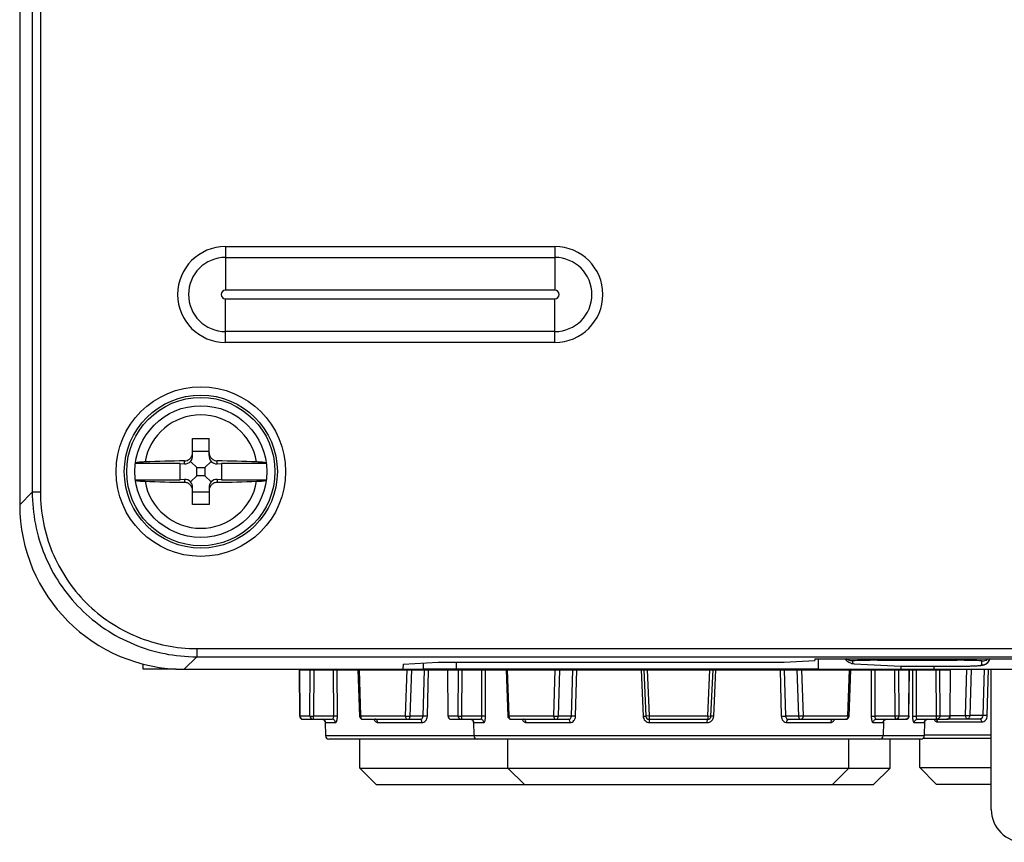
# Model space of a CAD drawing. Header units: millimetres. Extents: x 0 to 1000, y 0 to 850.
# Tile 15 of 80: x 308 to 368, y 270 to 320. Entities that reach past the tile are written whole.
import ezdxf

# ---------------------------------------------------------------- set-up
doc = ezdxf.new("R2010")
doc.units = ezdxf.units.MM
doc.header["$LTSCALE"] = 55.407407
doc.layers.get('0').update_dxf_attribs({"linetype": 'CONTINUOUS'})
for name, color, linetype in [('02___PRT_ALL_AXES', 7, 'CONTINUOUS'), ('CHANFREINS', 7, 'CONTINUOUS'), ('CONGES', 7, 'CONTINUOUS')]:
    doc.layers.add(name, color=color, linetype=linetype)

msp = doc.modelspace()

# ---------------------------------------------------------------- linework, layer by layer
at = {"color": 7, "linetype": 'CONTINUOUS'}
for p, q in [((308.41, 441.421), (308.41, 290.101)), ((318.91, 293.079), (318.91, 294.101)), ((318.91, 294.101), (319.91, 294.101)), ((319.91, 293.079), (319.91, 294.101)), ((318.91, 293.351), (319.91, 293.351)), ((318.16, 292.601), (315.441, 292.601)), ((318.16, 291.601), (318.16, 292.601)), ((318.16, 292.601), (318.41, 292.579)), ((318.79, 292.721), (319.16, 292.351)), ((320.03, 292.721), (319.66, 292.351)), ((320.41, 292.579), (320.66, 292.601)), ((320.66, 292.601), (320.66, 291.601)), ((323.379, 292.601), (320.66, 292.601)), ((318.79, 291.48), (319.16, 291.851)), ((319.16, 291.851), (319.16, 292.351)), ((319.16, 292.351), (319.66, 292.351)), ((319.66, 291.851), (319.16, 291.851)), ((319.66, 292.351), (319.66, 291.851)), ((320.03, 291.48), (319.66, 291.851)), ((315.441, 291.601), (318.16, 291.601)), ((318.41, 291.623), (318.16, 291.601)), ((320.66, 291.601), (320.41, 291.623)), ((320.66, 291.601), (323.379, 291.601)), ((318.91, 290.101), (318.91, 291.123)), ((319.91, 290.851), (318.91, 290.851)), ((319.91, 291.123), (319.91, 290.101)), ((319.91, 290.101), (318.91, 290.101)), ((331.693, 280.42), (331.684, 280.101)), ((331.693, 280.42), (333.822, 280.531)), ((333.822, 280.531), (354.822, 280.531)), ((354.822, 280.531), (356.7, 280.629)), ((356.703, 280.734), (356.7, 280.629)), ((356.709, 280.733), (356.7, 280.629)), ((356.703, 280.734), (390.117, 280.734)), ((318.396, 280.101), (331.684, 280.101)), ((325.388, 280.069), (325.409, 277.267)), ((325.388, 280.069), (364.932, 280.069)), ((328.948, 280.069), (329.042, 277.262)), ((334.388, 280.069), (334.409, 277.267)), ((337.948, 280.069), (338.042, 277.262)), ((346.31, 280.069), (346.433, 277.26)), ((350.387, 277.26), (350.51, 280.069)), ((358.778, 277.262), (358.872, 280.069)), ((361.91, 280.289), (361.91, 280.101)), ((362.41, 277.267), (362.432, 280.069)), ((362.948, 280.101), (362.949, 280.069)), ((364.91, 277.267), (364.932, 280.069)), ((325.609, 277.069), (327.39, 277.069)), ((326.773, 277.069), (326.781, 277.069)), ((326.781, 277.069), (326.802, 277.067)), ((326.802, 277.067), (326.823, 277.062)), ((326.823, 277.062), (326.842, 277.056)), ((326.842, 277.056), (326.86, 277.049)), ((326.86, 277.049), (326.877, 277.039)), ((326.877, 277.039), (326.892, 277.029)), ((326.892, 277.029), (326.906, 277.018)), ((326.906, 277.018), (326.919, 277.005)), ((326.919, 277.005), (326.93, 276.992)), ((326.93, 276.992), (326.939, 276.979)), ((326.939, 276.979), (326.947, 276.966)), ((326.947, 276.966), (326.954, 276.953)), ((326.954, 276.953), (326.959, 276.941)), ((326.959, 276.941), (326.962, 276.93)), ((326.962, 276.93), (326.965, 276.921)), ((326.965, 276.922), (326.98, 276.065)), ((326.965, 276.921), (326.967, 276.914)), ((326.967, 276.914), (326.968, 276.91)), ((329.242, 277.069), (332.725, 277.069)), ((334.609, 277.069), (336.39, 277.069)), ((335.773, 277.069), (335.781, 277.069)), ((335.781, 277.069), (335.802, 277.067)), ((335.802, 277.067), (335.823, 277.062)), ((335.823, 277.062), (335.842, 277.056)), ((335.842, 277.056), (335.86, 277.049)), ((335.86, 277.049), (335.877, 277.039)), ((335.877, 277.039), (335.892, 277.029)), ((335.892, 277.029), (335.906, 277.018)), ((335.906, 277.018), (335.919, 277.005)), ((335.919, 277.005), (335.93, 276.992)), ((335.93, 276.992), (335.939, 276.979)), ((335.939, 276.979), (335.947, 276.966)), ((335.947, 276.966), (335.954, 276.953)), ((335.954, 276.953), (335.959, 276.941)), ((335.959, 276.941), (335.962, 276.93)), ((335.962, 276.93), (335.965, 276.921)), ((335.965, 276.922), (335.98, 276.065)), ((335.965, 276.921), (335.967, 276.914)), ((335.967, 276.914), (335.968, 276.91)), ((338.242, 277.069), (341.725, 277.069)), ((346.632, 277.069), (350.187, 277.069)), ((355.095, 277.069), (358.578, 277.069)), ((360.43, 277.069), (362.21, 277.069)), ((360.855, 276.922), (360.84, 276.065)), ((360.852, 276.907), (360.853, 276.911)), ((360.852, 276.909), (360.852, 276.908)), ((360.852, 276.908), (360.852, 276.906)), ((360.852, 276.905), (360.852, 276.907)), ((360.852, 276.906), (360.852, 276.905)), ((360.852, 276.905), (360.852, 276.905)), ((360.853, 276.911), (360.855, 276.922)), ((360.855, 276.924), (360.858, 276.932)), ((360.855, 276.922), (360.855, 276.924)), ((360.858, 276.932), (360.861, 276.942)), ((360.861, 276.942), (360.866, 276.952)), ((360.866, 276.952), (360.871, 276.963)), ((360.871, 276.963), (360.877, 276.974)), ((360.877, 276.974), (360.884, 276.985)), ((360.884, 276.985), (360.893, 276.996)), ((360.893, 276.996), (360.902, 277.006)), ((360.902, 277.006), (360.913, 277.017)), ((360.913, 277.017), (360.924, 277.026)), ((360.924, 277.026), (360.937, 277.036)), ((360.937, 277.036), (360.95, 277.044)), ((360.95, 277.044), (360.965, 277.051)), ((360.965, 277.051), (360.98, 277.057)), ((360.98, 277.057), (360.996, 277.062)), ((360.996, 277.062), (361.013, 277.066)), ((361.013, 277.066), (361.031, 277.068)), ((361.031, 277.068), (361.047, 277.069)), ((362.93, 277.069), (364.71, 277.069)), ((363.355, 276.922), (363.34, 276.065)), ((363.352, 276.907), (363.353, 276.911)), ((363.352, 276.909), (363.352, 276.908)), ((363.352, 276.908), (363.352, 276.906)), ((363.352, 276.905), (363.352, 276.907)), ((363.352, 276.906), (363.352, 276.905)), ((363.352, 276.905), (363.352, 276.905)), ((363.353, 276.911), (363.355, 276.922)), ((363.355, 276.924), (363.358, 276.932)), ((363.355, 276.922), (363.355, 276.924)), ((363.358, 276.932), (363.361, 276.942)), ((363.361, 276.942), (363.366, 276.952)), ((363.366, 276.952), (363.371, 276.963)), ((363.371, 276.963), (363.377, 276.974)), ((363.377, 276.974), (363.384, 276.985)), ((363.384, 276.985), (363.393, 276.996)), ((363.393, 276.996), (363.402, 277.006)), ((363.402, 277.006), (363.413, 277.017)), ((363.413, 277.017), (363.424, 277.026)), ((363.424, 277.026), (363.437, 277.036)), ((363.437, 277.036), (363.45, 277.044)), ((363.45, 277.044), (363.465, 277.051)), ((363.465, 277.051), (363.48, 277.057)), ((363.48, 277.057), (363.496, 277.062)), ((363.496, 277.062), (363.513, 277.066)), ((363.513, 277.066), (363.531, 277.068)), ((363.531, 277.068), (363.547, 277.069)), ((364.819, 277.101), (366.725, 277.101)), ((363.14, 275.869), (327.18, 275.869)), ((367.41, 275.901), (363.248, 275.901)), ((330.06, 273.101), (329.06, 274.101)), ((329.06, 274.101), (361.26, 274.101)), ((339.06, 273.101), (338.06, 274.101)), ((357.76, 273.101), (358.76, 274.101)), ((360.26, 273.101), (361.26, 274.101)), ((364.06, 273.133), (363.06, 274.133)), ((363.06, 274.133), (367.41, 274.133)), ((330.06, 273.101), (360.26, 273.101)), ((364.06, 273.133), (367.41, 273.133))]:
    msp.add_line(p, q, dxfattribs=at)
at = {"color": 9, "linetype": 'CONTINUOUS'}
for p, q in [((309.171, 424.457), (309.171, 290.848)), ((309.671, 424.457), (309.671, 290.848)), ((320.91, 305.76), (320.91, 303.115)), ((320.91, 305.76), (340.91, 305.76)), ((340.91, 305.76), (340.91, 303.115)), ((320.91, 305.099), (340.91, 305.099)), ((340.91, 303.115), (320.91, 303.115)), ((320.91, 299.941), (320.91, 302.587)), ((320.91, 302.587), (340.91, 302.587)), ((340.91, 299.941), (340.91, 302.587)), ((340.91, 300.603), (320.91, 300.603)), ((340.91, 299.941), (320.91, 299.941)), ((318.41, 292.579), (318.41, 292.75)), ((320.41, 292.579), (320.41, 292.75)), ((318.41, 291.623), (318.41, 291.451)), ((320.41, 291.623), (320.41, 291.451)), ((309.171, 290.848), (308.41, 290.087)), ((309.671, 290.848), (309.171, 290.848)), ((319.157, 281.361), (319.157, 280.862)), ((319.157, 281.361), (427.662, 281.361)), ((319.157, 280.862), (318.396, 280.101)), ((319.157, 280.862), (427.662, 280.862)), ((325.391, 280.069), (325.412, 277.269)), ((326.03, 277.269), (326.051, 280.069)), ((326.261, 277.26), (326.283, 280.069)), ((327.481, 277.26), (327.474, 280.069)), ((327.703, 277.255), (327.696, 280.069)), ((329.02, 280.069), (329.113, 277.269)), ((331.837, 277.269), (331.93, 280.069)), ((332.118, 277.26), (332.212, 280.069)), ((332.914, 277.26), (332.99, 280.069)), ((333.167, 277.255), (333.242, 280.069)), ((334.391, 280.069), (334.412, 277.269)), ((335.03, 277.269), (335.051, 280.069)), ((335.261, 277.26), (335.283, 280.069)), ((336.481, 277.26), (336.474, 280.069)), ((336.703, 277.255), (336.696, 280.069)), ((338.02, 280.069), (338.113, 277.269)), ((340.837, 277.269), (340.93, 280.069)), ((341.118, 277.26), (341.212, 280.069)), ((341.914, 277.26), (341.99, 280.069)), ((342.167, 277.255), (342.242, 280.069)), ((346.146, 280.069), (346.267, 277.255)), ((346.51, 280.069), (346.632, 277.269)), ((350.187, 277.269), (350.31, 280.069)), ((350.553, 277.255), (350.674, 280.069)), ((354.578, 280.069), (354.652, 277.255)), ((354.83, 280.069), (354.906, 277.26)), ((355.607, 280.069), (355.701, 277.26)), ((355.889, 280.069), (355.983, 277.269)), ((358.706, 277.269), (358.8, 280.069)), ((360.123, 280.069), (360.117, 277.255)), ((360.345, 280.069), (360.339, 277.26)), ((361.474, 280.069), (361.474, 280.101)), ((361.537, 280.069), (361.558, 277.26)), ((361.697, 280.069), (361.696, 280.101)), ((361.769, 280.069), (361.79, 277.269)), ((362.407, 277.269), (362.429, 280.069)), ((362.623, 280.069), (362.617, 277.255)), ((362.845, 280.069), (362.839, 277.26)), ((363.02, 280.101), (363.021, 280.069)), ((364.037, 280.069), (364.058, 277.26)), ((364.269, 280.069), (364.29, 277.269)), ((364.907, 277.269), (364.929, 280.069)), ((365.837, 277.301), (365.93, 280.101)), ((366.118, 277.292), (366.212, 280.101)), ((366.914, 277.292), (366.99, 280.101)), ((367.167, 277.287), (367.242, 280.101)), ((325.412, 277.269), (326.03, 277.269)), ((327.481, 277.26), (326.261, 277.26)), ((326.973, 276.872), (327.58, 276.872)), ((329.113, 277.269), (331.837, 277.269)), ((330.15, 276.872), (332.831, 276.872)), ((332.914, 277.26), (332.118, 277.26)), ((334.412, 277.269), (335.03, 277.269)), ((336.481, 277.26), (335.261, 277.26)), ((335.973, 276.872), (336.58, 276.872)), ((338.113, 277.269), (340.837, 277.269)), ((339.15, 276.872), (341.831, 276.872)), ((341.914, 277.26), (341.118, 277.26)), ((346.632, 277.269), (346.433, 277.26)), ((346.632, 277.269), (346.632, 277.069)), ((346.632, 277.269), (350.187, 277.269)), ((346.66, 276.872), (350.159, 276.872)), ((350.187, 277.269), (350.187, 277.069)), ((350.187, 277.269), (350.387, 277.26)), ((355.701, 277.26), (354.906, 277.26)), ((354.989, 276.872), (357.67, 276.872)), ((355.983, 277.269), (358.706, 277.269)), ((360.24, 276.872), (360.847, 276.872)), ((361.558, 277.26), (360.339, 277.26)), ((361.79, 277.269), (362.407, 277.269)), ((362.74, 276.872), (363.347, 276.872)), ((364.058, 277.26), (362.839, 277.26)), ((364.15, 276.904), (366.831, 276.904)), ((364.29, 277.269), (364.907, 277.269)), ((364.91, 277.301), (365.837, 277.301)), ((366.914, 277.292), (366.118, 277.292)), ((363.34, 276.065), (326.98, 276.065)), ((367.41, 276.097), (363.34, 276.097))]:
    msp.add_line(p, q, dxfattribs=at)
at = {"color": 3, "linetype": 'CONTINUOUS'}
for p, q in [((331.691, 280.101), (332.91, 280.101)), ((356.91, 280.101), (389.91, 280.101)), ((363.91, 280.289), (363.91, 280.101)), ((367.41, 271.601), (367.41, 280.101))]:
    msp.add_line(p, q, dxfattribs=at)
at = {"color": 9, "linetype": 'CONTINUOUS'}
for radius in [5.147, 4.648]:
    msp.add_circle((319.41, 292.101), radius, dxfattribs=at)
at = {"color": 7, "linetype": 'CONTINUOUS'}
for radius in [4.5, 4]:
    msp.add_circle((319.41, 292.101), radius, dxfattribs=at)
at = {"color": 9, "linetype": 'CONTINUOUS'}
for centre, radius, start, end in [((320.91, 302.851), 2.91, 90, 270), ((340.91, 302.851), 2.91, 270, 90), ((320.91, 302.851), 2.248, 90, 270), ((340.91, 302.851), 2.248, 270, 90), ((320.91, 302.851), 0.264, 90, 270), ((340.91, 302.851), 0.264, 270, 90), ((319.41, 292.101), 3.44, 9.83883, 170.16117), ((319.41, 292.101), 3.44, 189.83883, 350.16117), ((325.61, 277.265), 0.197, 254.84908, 261.64209), ((325.609, 277.262), 0.193, 261.62835, 269.97086), ((326.773, 276.869), 0.2, 38.05407, 84.16296), ((326.772, 276.868), 0.201, 28.11484, 38.05561), ((334.61, 277.265), 0.197, 254.84908, 261.64209), ((334.609, 277.262), 0.193, 261.62835, 269.97086), ((335.773, 276.869), 0.2, 38.05407, 84.16296), ((335.772, 276.868), 0.201, 28.11484, 38.05561), ((361.048, 276.868), 0.201, 141.9451, 153.70233), ((361.047, 276.869), 0.2, 96.47062, 141.94591), ((363.548, 276.868), 0.201, 141.9451, 153.70233), ((363.547, 276.869), 0.2, 96.47062, 141.94591)]:
    msp.add_arc(centre, radius, start, end, dxfattribs=at)
at = {"color": 7, "linetype": 'CONTINUOUS'}
for centre, radius, start, end in [((318.415, 293.252), 0.495, 345.4337, 359.95803), ((319.195, 216.087), 76.667, 90.58664, 92.37277), ((319.529, 212.369), 80.386, 87.66854, 89.37204), ((319.291, 371.832), 80.386, 267.66854, 269.37204), ((319.625, 368.114), 76.667, 270.58664, 272.37277), ((318.41, 290.101), 10, 180, 270), ((325.609, 277.269), 0.2, 180.44133, 269.99401), ((329.242, 277.269), 0.2, 181.90275, 269.99798), ((334.609, 277.269), 0.2, 180.44133, 269.99401), ((338.242, 277.269), 0.2, 181.90275, 269.99798), ((346.632, 277.269), 0.2, 182.5, 270), ((350.187, 277.269), 0.2, 270, 357.5), ((358.578, 277.269), 0.2, 270.00202, 358.09725), ((362.21, 277.269), 0.2, 270.00202, 359.57556), ((364.71, 277.269), 0.2, 270.00202, 359.57556), ((327.18, 276.069), 0.2, 181, 270), ((336.18, 276.069), 0.2, 181, 270), ((360.64, 276.069), 0.2, 270, 359), ((363.14, 276.069), 0.2, 270, 359)]:
    msp.add_arc(centre, radius, start, end, dxfattribs=at)
at = {"color": 3, "linetype": 'CONTINUOUS'}
msp.add_arc((369.41, 271.601), 2, 180, 270, dxfattribs=at)
at = {"color": 7, "linetype": 'CONTINUOUS'}
for centre, major_axis, ratio, start_param, end_param in [((318.41, 293.079), (0, 0.55), 0.909039, -2.279149, -1.570796), ((320.41, 293.079), (0, 0.55), 0.909039, -4.712389, -4.004037), ((318.41, 293.081), (0.354, -0.386), 0.916331, -0.785398, 0.077046), ((320.41, 293.081), (0.354, 0.386), 0.916331, 3.064547, 3.926991), ((318.41, 291.121), (0.354, 0.386), 0.916331, -0.077046, 0.785398), ((318.41, 291.123), (0, 0.55), 0.909039, -1.570796, -0.862444), ((320.41, 291.123), (0, 0.55), 0.909039, 0.862444, 1.570796), ((320.41, 291.121), (0.354, -0.386), 0.916331, 2.356194, 3.218639)]:
    msp.add_ellipse(centre, major_axis=major_axis, ratio=ratio, start_param=start_param, end_param=end_param, dxfattribs=at)
for points, knots in [([(318.41, 292.75), (318.464, 292.751), (318.574, 292.77), (318.721, 292.85), (318.835, 292.972), (318.88, 293.074), (318.894, 293.127)], [0, 0, 0, 0, 0.249356, 0.499766, 0.750278, 1, 1, 1, 1]), ([(319.91, 293.251), (319.91, 293.187), (319.936, 293.055), (320.048, 292.89), (320.214, 292.778), (320.345, 292.751), (320.41, 292.75)], [0, 0, 0, 0, 0.249012, 0.49948, 0.750264, 1, 1, 1, 1]), ([(316.021, 292.689), (315.943, 292.685), (315.831, 292.679), (315.692, 292.667), (315.608, 292.658), (315.541, 292.647), (315.49, 292.636), (315.459, 292.627), (315.443, 292.616), (315.442, 292.61)], [0, 0, 0, 0, 0.398472, 0.567224, 0.711238, 0.827841, 0.914917, 0.971488, 1, 1, 1, 1]), ([(323.377, 292.61), (323.377, 292.616), (323.36, 292.627), (323.33, 292.636), (323.279, 292.647), (323.212, 292.658), (323.128, 292.667), (322.989, 292.679), (322.877, 292.685), (322.799, 292.689)], [0, 0, 0, 0, 0.028512, 0.085083, 0.172159, 0.288762, 0.432776, 0.601528, 1, 1, 1, 1]), ([(315.442, 291.592), (315.443, 291.586), (315.459, 291.575), (315.49, 291.565), (315.541, 291.554), (315.608, 291.544), (315.692, 291.534), (315.831, 291.522), (315.943, 291.516), (316.021, 291.513)], [0, 0, 0, 0, 0.028512, 0.085083, 0.172159, 0.288762, 0.432776, 0.601528, 1, 1, 1, 1]), ([(318.91, 290.95), (318.91, 291.015), (318.884, 291.146), (318.772, 291.312), (318.606, 291.423), (318.475, 291.451), (318.41, 291.451)], [0, 0, 0, 0, 0.249012, 0.49948, 0.750264, 1, 1, 1, 1]), ([(320.41, 291.451), (320.345, 291.451), (320.214, 291.423), (320.048, 291.312), (319.936, 291.146), (319.91, 291.015), (319.91, 290.95)], [0, 0, 0, 0, 0.249734, 0.500517, 0.750987, 1, 1, 1, 1]), ([(322.799, 291.513), (322.877, 291.516), (322.989, 291.522), (323.128, 291.534), (323.212, 291.544), (323.279, 291.554), (323.33, 291.565), (323.36, 291.575), (323.377, 291.586), (323.377, 291.592)], [0, 0, 0, 0, 0.398472, 0.567224, 0.711238, 0.827841, 0.914917, 0.971488, 1, 1, 1, 1]), ([(360.847, 276.872), (360.848, 276.872), (360.849, 276.877), (360.85, 276.882), (360.851, 276.895), (360.852, 276.903), (360.852, 276.909)], [0, 0, 0, 0, 0.072813, 0.262665, 0.572555, 1, 1, 1, 1]), ([(363.347, 276.872), (363.348, 276.872), (363.349, 276.877), (363.35, 276.882), (363.351, 276.895), (363.352, 276.903), (363.352, 276.909)], [0, 0, 0, 0, 0.072813, 0.262665, 0.572555, 1, 1, 1, 1])]:
    msp.add_open_spline(points, degree=3, knots=knots, dxfattribs=at)
at = {"color": 9, "linetype": 'CONTINUOUS'}
for points, knots in [([(309.171, 290.848), (309.171, 289.549), (309.69, 286.923), (311.912, 283.603), (315.232, 281.381), (317.859, 280.862), (319.157, 280.862)], [0, 0, 0, 0, 0.250003, 0.5, 0.749997, 1, 1, 1, 1]), ([(309.671, 290.848), (309.671, 289.614), (310.163, 287.119), (312.274, 283.964), (315.428, 281.854), (317.923, 281.362), (319.157, 281.361)], [0, 0, 0, 0, 0.250002, 0.5, 0.749997, 1, 1, 1, 1]), ([(325.412, 277.269), (325.412, 277.269), (325.411, 277.268), (325.409, 277.268), (325.409, 277.267)], [0, 0, 0, 0, 0.691877, 1, 1, 1, 1]), ([(325.412, 277.269), (325.412, 277.226), (325.441, 277.138), (325.518, 277.087), (325.558, 277.076)], [0, 0, 0, 0, 0.502237, 1, 1, 1, 1]), ([(326.03, 277.269), (326.039, 277.266), (326.067, 277.265), (326.118, 277.262), (326.186, 277.261), (326.235, 277.26), (326.261, 277.26)], [0, 0, 0, 0, 0.122736, 0.355678, 0.663708, 1, 1, 1, 1]), ([(326.03, 277.269), (326.03, 277.218), (326.071, 277.112), (326.176, 277.069), (326.227, 277.069)], [0, 0, 0, 0, 0.502737, 1, 1, 1, 1]), ([(326.227, 277.069), (326.233, 277.069), (326.245, 277.093), (326.252, 277.129), (326.26, 277.191), (326.261, 277.235), (326.261, 277.26)], [0, 0, 0, 0, 0.097663, 0.312525, 0.627299, 1, 1, 1, 1]), ([(327.39, 277.069), (327.418, 277.069), (327.457, 277.118), (327.476, 277.187), (327.481, 277.235), (327.481, 277.26)], [0, 0, 0, 0, 0.371482, 0.662782, 1, 1, 1, 1]), ([(327.58, 276.872), (327.58, 276.898), (327.569, 276.949), (327.527, 277.014), (327.465, 277.058), (327.415, 277.069), (327.39, 277.069)], [0, 0, 0, 0, 0.255817, 0.508213, 0.755815, 1, 1, 1, 1]), ([(327.703, 277.255), (327.674, 277.258), (327.6, 277.26), (327.525, 277.26), (327.481, 277.26)], [0, 0, 0, 0, 0.394995, 1, 1, 1, 1]), ([(327.58, 276.872), (327.599, 276.872), (327.627, 276.897), (327.65, 276.939), (327.677, 277.007), (327.698, 277.114), (327.703, 277.206), (327.703, 277.255)], [0, 0, 0, 0, 0.130017, 0.227551, 0.348475, 0.649431, 1, 1, 1, 1]), ([(329.113, 277.269), (329.103, 277.268), (329.086, 277.267), (329.066, 277.266), (329.054, 277.264), (329.047, 277.264), (329.044, 277.263), (329.042, 277.263), (329.042, 277.262)], [0, 0, 0, 0, 0.417627, 0.733388, 0.847028, 0.929654, 0.980579, 1, 1, 1, 1]), ([(329.113, 277.269), (329.113, 277.243), (329.119, 277.194), (329.146, 277.128), (329.187, 277.082), (329.225, 277.069), (329.242, 277.069)], [0, 0, 0, 0, 0.297431, 0.569642, 0.801531, 1, 1, 1, 1]), ([(329.922, 277.069), (329.934, 277.04), (329.96, 276.988), (330.014, 276.924), (330.079, 276.882), (330.127, 276.872), (330.15, 276.872)], [0, 0, 0, 0, 0.28773, 0.54786, 0.781955, 1, 1, 1, 1]), ([(330.15, 276.872), (330.15, 276.898), (330.142, 276.947), (330.111, 277.012), (330.063, 277.057), (330.021, 277.069), (330.002, 277.069)], [0, 0, 0, 0, 0.28268, 0.547179, 0.784278, 1, 1, 1, 1]), ([(331.837, 277.269), (331.86, 277.267), (331.953, 277.263), (332.047, 277.26), (332.118, 277.26)], [0, 0, 0, 0, 0.242914, 1, 1, 1, 1]), ([(331.837, 277.269), (331.837, 277.243), (331.843, 277.194), (331.869, 277.128), (331.911, 277.082), (331.948, 277.069), (331.965, 277.069)], [0, 0, 0, 0, 0.297431, 0.569642, 0.801531, 1, 1, 1, 1]), ([(331.965, 277.069), (331.985, 277.069), (332.026, 277.08), (332.076, 277.124), (332.109, 277.186), (332.118, 277.235), (332.118, 277.26)], [0, 0, 0, 0, 0.219469, 0.457563, 0.720241, 1, 1, 1, 1]), ([(332.725, 277.069), (332.772, 277.069), (332.872, 277.11), (332.913, 277.21), (332.914, 277.26)], [0, 0, 0, 0, 0.486324, 1, 1, 1, 1]), ([(332.831, 276.872), (332.83, 276.898), (332.825, 276.969), (332.777, 277.069), (332.725, 277.069)], [0, 0, 0, 0, 0.328531, 1, 1, 1, 1]), ([(332.831, 276.872), (332.874, 276.872), (332.963, 276.893), (333.074, 276.98), (333.147, 277.106), (333.166, 277.205), (333.167, 277.255)], [0, 0, 0, 0, 0.23147, 0.474317, 0.731881, 1, 1, 1, 1]), ([(333.167, 277.255), (333.146, 277.256), (333.061, 277.259), (332.977, 277.261), (332.914, 277.26)], [0, 0, 0, 0, 0.257734, 1, 1, 1, 1]), ([(334.412, 277.269), (334.412, 277.269), (334.411, 277.268), (334.409, 277.268), (334.409, 277.267)], [0, 0, 0, 0, 0.691877, 1, 1, 1, 1]), ([(334.412, 277.269), (334.412, 277.226), (334.441, 277.138), (334.518, 277.087), (334.558, 277.076)], [0, 0, 0, 0, 0.502237, 1, 1, 1, 1]), ([(335.03, 277.269), (335.039, 277.266), (335.067, 277.265), (335.118, 277.262), (335.186, 277.261), (335.235, 277.26), (335.261, 277.26)], [0, 0, 0, 0, 0.122736, 0.355678, 0.663708, 1, 1, 1, 1]), ([(335.03, 277.269), (335.03, 277.218), (335.071, 277.112), (335.176, 277.069), (335.227, 277.069)], [0, 0, 0, 0, 0.502737, 1, 1, 1, 1]), ([(335.227, 277.069), (335.233, 277.069), (335.245, 277.093), (335.252, 277.129), (335.26, 277.191), (335.261, 277.235), (335.261, 277.26)], [0, 0, 0, 0, 0.097663, 0.312525, 0.627299, 1, 1, 1, 1]), ([(336.39, 277.069), (336.418, 277.069), (336.457, 277.118), (336.476, 277.187), (336.481, 277.235), (336.481, 277.26)], [0, 0, 0, 0, 0.371482, 0.662782, 1, 1, 1, 1]), ([(336.58, 276.872), (336.58, 276.898), (336.569, 276.949), (336.527, 277.014), (336.465, 277.058), (336.415, 277.069), (336.39, 277.069)], [0, 0, 0, 0, 0.255817, 0.508213, 0.755815, 1, 1, 1, 1]), ([(336.703, 277.255), (336.674, 277.258), (336.6, 277.26), (336.525, 277.26), (336.481, 277.26)], [0, 0, 0, 0, 0.394995, 1, 1, 1, 1]), ([(336.58, 276.872), (336.599, 276.872), (336.627, 276.897), (336.65, 276.939), (336.677, 277.007), (336.698, 277.114), (336.703, 277.206), (336.703, 277.255)], [0, 0, 0, 0, 0.130017, 0.227551, 0.348475, 0.649431, 1, 1, 1, 1]), ([(338.113, 277.269), (338.103, 277.268), (338.086, 277.267), (338.066, 277.266), (338.054, 277.264), (338.047, 277.264), (338.044, 277.263), (338.042, 277.263), (338.042, 277.262)], [0, 0, 0, 0, 0.417627, 0.733388, 0.847028, 0.929654, 0.980579, 1, 1, 1, 1]), ([(338.113, 277.269), (338.113, 277.243), (338.119, 277.194), (338.146, 277.128), (338.187, 277.082), (338.225, 277.069), (338.242, 277.069)], [0, 0, 0, 0, 0.297431, 0.569642, 0.801531, 1, 1, 1, 1]), ([(338.922, 277.069), (338.934, 277.04), (338.96, 276.988), (339.014, 276.924), (339.079, 276.882), (339.127, 276.872), (339.15, 276.872)], [0, 0, 0, 0, 0.28773, 0.54786, 0.781955, 1, 1, 1, 1]), ([(339.15, 276.872), (339.15, 276.898), (339.142, 276.947), (339.111, 277.012), (339.063, 277.057), (339.021, 277.069), (339.002, 277.069)], [0, 0, 0, 0, 0.28268, 0.547179, 0.784278, 1, 1, 1, 1]), ([(340.837, 277.269), (340.86, 277.267), (340.953, 277.263), (341.047, 277.26), (341.118, 277.26)], [0, 0, 0, 0, 0.242914, 1, 1, 1, 1]), ([(340.837, 277.269), (340.837, 277.243), (340.843, 277.194), (340.869, 277.128), (340.911, 277.082), (340.948, 277.069), (340.965, 277.069)], [0, 0, 0, 0, 0.297431, 0.569642, 0.801531, 1, 1, 1, 1]), ([(340.965, 277.069), (340.985, 277.069), (341.026, 277.08), (341.076, 277.124), (341.109, 277.186), (341.118, 277.235), (341.118, 277.26)], [0, 0, 0, 0, 0.219469, 0.457563, 0.720241, 1, 1, 1, 1]), ([(341.725, 277.069), (341.772, 277.069), (341.872, 277.11), (341.913, 277.21), (341.914, 277.26)], [0, 0, 0, 0, 0.486324, 1, 1, 1, 1]), ([(341.831, 276.872), (341.83, 276.898), (341.825, 276.969), (341.777, 277.069), (341.725, 277.069)], [0, 0, 0, 0, 0.328531, 1, 1, 1, 1]), ([(341.831, 276.872), (341.874, 276.872), (341.963, 276.893), (342.074, 276.98), (342.147, 277.106), (342.166, 277.205), (342.167, 277.255)], [0, 0, 0, 0, 0.23147, 0.474317, 0.731881, 1, 1, 1, 1]), ([(342.167, 277.255), (342.146, 277.256), (342.061, 277.259), (341.977, 277.261), (341.914, 277.26)], [0, 0, 0, 0, 0.257734, 1, 1, 1, 1]), ([(346.267, 277.255), (346.289, 277.256), (346.32, 277.257), (346.36, 277.258), (346.384, 277.259), (346.404, 277.26), (346.417, 277.26), (346.425, 277.26), (346.429, 277.26), (346.432, 277.261), (346.433, 277.26)], [0, 0, 0, 0, 0.39478, 0.567597, 0.716688, 0.83762, 0.926854, 0.958595, 0.981449, 1, 1, 1, 1]), ([(346.267, 277.255), (346.269, 277.204), (346.293, 277.104), (346.381, 276.977), (346.509, 276.892), (346.611, 276.872), (346.66, 276.872)], [0, 0, 0, 0, 0.2513, 0.501761, 0.751152, 1, 1, 1, 1]), ([(346.66, 276.872), (346.66, 276.897), (346.659, 276.944), (346.654, 277.004), (346.647, 277.044), (346.64, 277.063), (346.635, 277.069), (346.632, 277.069)], [0, 0, 0, 0, 0.374114, 0.69125, 0.906394, 0.967308, 1, 1, 1, 1]), ([(350.159, 276.872), (350.209, 276.872), (350.31, 276.892), (350.439, 276.977), (350.527, 277.104), (350.55, 277.204), (350.553, 277.255)], [0, 0, 0, 0, 0.248847, 0.498239, 0.748698, 1, 1, 1, 1]), ([(350.159, 276.872), (350.159, 276.897), (350.161, 276.944), (350.166, 277.004), (350.173, 277.044), (350.18, 277.063), (350.185, 277.069), (350.187, 277.069)], [0, 0, 0, 0, 0.374114, 0.69125, 0.906394, 0.967308, 1, 1, 1, 1]), ([(350.553, 277.255), (350.531, 277.256), (350.5, 277.257), (350.46, 277.258), (350.436, 277.259), (350.416, 277.26), (350.403, 277.26), (350.394, 277.26), (350.391, 277.26), (350.387, 277.261), (350.387, 277.26)], [0, 0, 0, 0, 0.394787, 0.567605, 0.716695, 0.837626, 0.926858, 0.958598, 0.981451, 1, 1, 1, 1]), ([(354.652, 277.255), (354.674, 277.256), (354.758, 277.259), (354.843, 277.261), (354.906, 277.26)], [0, 0, 0, 0, 0.257731, 1, 1, 1, 1]), ([(354.652, 277.255), (354.654, 277.205), (354.672, 277.106), (354.746, 276.98), (354.857, 276.893), (354.946, 276.872), (354.989, 276.872)], [0, 0, 0, 0, 0.268116, 0.525682, 0.768528, 1, 1, 1, 1]), ([(354.906, 277.26), (354.907, 277.21), (354.948, 277.11), (355.048, 277.069), (355.095, 277.069)], [0, 0, 0, 0, 0.513676, 1, 1, 1, 1]), ([(354.989, 276.872), (354.99, 276.898), (354.995, 276.969), (355.043, 277.069), (355.095, 277.069)], [0, 0, 0, 0, 0.328531, 1, 1, 1, 1]), ([(355.983, 277.269), (355.96, 277.267), (355.866, 277.263), (355.772, 277.26), (355.701, 277.26)], [0, 0, 0, 0, 0.242914, 1, 1, 1, 1]), ([(355.701, 277.26), (355.702, 277.235), (355.711, 277.186), (355.744, 277.124), (355.793, 277.08), (355.835, 277.069), (355.854, 277.069)], [0, 0, 0, 0, 0.279759, 0.542437, 0.780531, 1, 1, 1, 1]), ([(355.983, 277.269), (355.983, 277.243), (355.977, 277.194), (355.95, 277.128), (355.909, 277.082), (355.872, 277.069), (355.854, 277.069)], [0, 0, 0, 0, 0.297431, 0.569642, 0.801531, 1, 1, 1, 1]), ([(357.67, 276.872), (357.67, 276.898), (357.678, 276.947), (357.709, 277.012), (357.757, 277.057), (357.799, 277.069), (357.818, 277.069)], [0, 0, 0, 0, 0.282697, 0.547197, 0.784285, 1, 1, 1, 1]), ([(357.67, 276.872), (357.693, 276.872), (357.741, 276.882), (357.806, 276.924), (357.86, 276.988), (357.886, 277.04), (357.897, 277.069)], [0, 0, 0, 0, 0.218042, 0.452138, 0.712272, 1, 1, 1, 1]), ([(358.706, 277.269), (358.706, 277.243), (358.7, 277.194), (358.674, 277.128), (358.632, 277.082), (358.595, 277.069), (358.578, 277.069)], [0, 0, 0, 0, 0.297431, 0.569642, 0.801531, 1, 1, 1, 1]), ([(358.706, 277.269), (358.716, 277.268), (358.734, 277.267), (358.754, 277.266), (358.766, 277.264), (358.772, 277.264), (358.775, 277.263), (358.778, 277.263), (358.778, 277.262)], [0, 0, 0, 0, 0.417627, 0.733388, 0.847028, 0.929654, 0.980579, 1, 1, 1, 1]), ([(360.117, 277.255), (360.116, 277.206), (360.122, 277.114), (360.143, 277.007), (360.17, 276.939), (360.193, 276.897), (360.221, 276.872), (360.24, 276.872)], [0, 0, 0, 0, 0.350565, 0.651525, 0.772449, 0.869982, 1, 1, 1, 1]), ([(360.117, 277.255), (360.146, 277.258), (360.22, 277.26), (360.294, 277.26), (360.339, 277.26)], [0, 0, 0, 0, 0.394989, 1, 1, 1, 1]), ([(360.24, 276.872), (360.24, 276.898), (360.25, 276.949), (360.292, 277.014), (360.355, 277.058), (360.405, 277.069), (360.43, 277.069)], [0, 0, 0, 0, 0.255817, 0.508213, 0.755815, 1, 1, 1, 1]), ([(360.339, 277.26), (360.339, 277.235), (360.344, 277.187), (360.363, 277.118), (360.402, 277.069), (360.43, 277.069)], [0, 0, 0, 0, 0.337214, 0.628518, 1, 1, 1, 1]), ([(361.79, 277.269), (361.781, 277.266), (361.753, 277.265), (361.702, 277.262), (361.634, 277.261), (361.584, 277.26), (361.558, 277.26)], [0, 0, 0, 0, 0.122736, 0.355678, 0.663708, 1, 1, 1, 1]), ([(361.558, 277.26), (361.559, 277.235), (361.56, 277.191), (361.568, 277.129), (361.575, 277.093), (361.587, 277.069), (361.593, 277.069)], [0, 0, 0, 0, 0.372701, 0.687475, 0.902337, 1, 1, 1, 1]), ([(361.79, 277.269), (361.79, 277.218), (361.749, 277.112), (361.643, 277.069), (361.593, 277.069)], [0, 0, 0, 0, 0.502737, 1, 1, 1, 1]), ([(362.407, 277.269), (362.407, 277.218), (362.366, 277.112), (362.261, 277.069), (362.21, 277.069)], [0, 0, 0, 0, 0.502737, 1, 1, 1, 1]), ([(362.407, 277.269), (362.408, 277.269), (362.409, 277.268), (362.41, 277.268), (362.41, 277.267)], [0, 0, 0, 0, 0.68863, 1, 1, 1, 1]), ([(362.617, 277.255), (362.616, 277.206), (362.622, 277.114), (362.643, 277.007), (362.67, 276.939), (362.693, 276.897), (362.721, 276.872), (362.74, 276.872)], [0, 0, 0, 0, 0.350565, 0.651525, 0.772449, 0.869982, 1, 1, 1, 1]), ([(362.617, 277.255), (362.646, 277.258), (362.72, 277.26), (362.794, 277.26), (362.839, 277.26)], [0, 0, 0, 0, 0.394989, 1, 1, 1, 1]), ([(362.74, 276.872), (362.74, 276.898), (362.75, 276.949), (362.792, 277.014), (362.855, 277.058), (362.905, 277.069), (362.93, 277.069)], [0, 0, 0, 0, 0.255817, 0.508213, 0.755815, 1, 1, 1, 1]), ([(362.839, 277.26), (362.839, 277.235), (362.844, 277.187), (362.863, 277.118), (362.902, 277.069), (362.93, 277.069)], [0, 0, 0, 0, 0.337214, 0.628518, 1, 1, 1, 1]), ([(363.936, 277.069), (363.959, 277.023), (364.014, 276.943), (364.108, 276.904), (364.15, 276.904)], [0, 0, 0, 0, 0.54455, 1, 1, 1, 1]), ([(364.29, 277.269), (364.281, 277.266), (364.253, 277.265), (364.202, 277.262), (364.134, 277.261), (364.084, 277.26), (364.058, 277.26)], [0, 0, 0, 0, 0.122736, 0.355678, 0.663708, 1, 1, 1, 1]), ([(364.058, 277.26), (364.059, 277.235), (364.06, 277.191), (364.068, 277.129), (364.075, 277.093), (364.087, 277.069), (364.093, 277.069)], [0, 0, 0, 0, 0.372701, 0.687475, 0.902337, 1, 1, 1, 1]), ([(364.15, 276.904), (364.15, 276.921), (364.144, 276.98), (364.115, 277.04), (364.082, 277.069)], [0, 0, 0, 0, 0.269018, 1, 1, 1, 1]), ([(364.29, 277.269), (364.29, 277.218), (364.249, 277.112), (364.143, 277.069), (364.093, 277.069)], [0, 0, 0, 0, 0.502737, 1, 1, 1, 1]), ([(364.907, 277.269), (364.907, 277.218), (364.866, 277.112), (364.761, 277.069), (364.71, 277.069)], [0, 0, 0, 0, 0.502737, 1, 1, 1, 1]), ([(364.907, 277.269), (364.908, 277.269), (364.909, 277.268), (364.91, 277.268), (364.91, 277.267)], [0, 0, 0, 0, 0.68863, 1, 1, 1, 1]), ([(365.837, 277.301), (365.86, 277.299), (365.953, 277.295), (366.047, 277.292), (366.118, 277.292)], [0, 0, 0, 0, 0.242914, 1, 1, 1, 1]), ([(365.837, 277.301), (365.837, 277.275), (365.843, 277.226), (365.869, 277.16), (365.911, 277.114), (365.948, 277.101), (365.965, 277.101)], [0, 0, 0, 0, 0.297431, 0.569642, 0.801531, 1, 1, 1, 1]), ([(365.965, 277.101), (365.985, 277.101), (366.026, 277.112), (366.076, 277.156), (366.109, 277.218), (366.118, 277.267), (366.118, 277.292)], [0, 0, 0, 0, 0.219469, 0.457563, 0.720241, 1, 1, 1, 1]), ([(366.725, 277.101), (366.772, 277.101), (366.872, 277.142), (366.913, 277.242), (366.914, 277.292)], [0, 0, 0, 0, 0.486324, 1, 1, 1, 1]), ([(366.831, 276.904), (366.83, 276.93), (366.825, 277.001), (366.777, 277.101), (366.725, 277.101)], [0, 0, 0, 0, 0.328531, 1, 1, 1, 1]), ([(366.831, 276.904), (366.874, 276.904), (366.963, 276.925), (367.074, 277.012), (367.147, 277.138), (367.166, 277.237), (367.167, 277.287)], [0, 0, 0, 0, 0.23147, 0.474317, 0.731881, 1, 1, 1, 1]), ([(367.167, 277.287), (367.146, 277.288), (367.061, 277.291), (366.977, 277.293), (366.914, 277.292)], [0, 0, 0, 0, 0.257734, 1, 1, 1, 1])]:
    msp.add_open_spline(points, degree=3, knots=knots, dxfattribs=at)
for points in [[(326.973, 276.872), (326.972, 276.903), (326.964, 276.935), (326.949, 276.963)], [(335.973, 276.872), (335.972, 276.903), (335.964, 276.935), (335.949, 276.963)], [(360.847, 276.872), (360.848, 276.901), (360.855, 276.931), (360.868, 276.957)], [(363.347, 276.872), (363.348, 276.901), (363.355, 276.931), (363.368, 276.957)]]:
    msp.add_open_spline(points, degree=3, dxfattribs=at)
at = {"layer": '02___PRT_ALL_AXES', "color": 7, "linetype": 'CONTINUOUS'}
for p, q in [((329.06, 280.069), (329.06, 280.101)), ((338.06, 280.069), (338.06, 280.101)), ((358.76, 280.069), (358.76, 280.101)), ((361.26, 280.069), (361.26, 280.101)), ((329.06, 274.101), (329.06, 275.869)), ((338.06, 274.101), (338.06, 275.869)), ((358.76, 274.101), (358.76, 275.869)), ((361.26, 274.101), (361.26, 275.869)), ((363.06, 274.133), (363.06, 275.869))]:
    msp.add_line(p, q, dxfattribs=at)
at = {"layer": 'CHANFREINS', "color": 3, "linetype": 'CONTINUOUS'}
for p, q in [((315.91, 280.101), (315.91, 280.419)), ((356.91, 280.101), (332.91, 280.101))]:
    msp.add_line(p, q, dxfattribs=at)
at = {"layer": 'CHANFREINS', "color": 7, "linetype": 'CONTINUOUS'}
for p, q in [((332.91, 280.483), (332.91, 280.101)), ((334.91, 280.531), (334.91, 280.101)), ((356.91, 280.101), (356.91, 280.734)), ((317.91, 280.101), (315.91, 280.101)), ((317.91, 280.119), (317.91, 280.101))]:
    msp.add_line(p, q, dxfattribs=at)
at = {"layer": 'CONGES', "color": 9, "linetype": 'CONTINUOUS'}
for p, q in [((358.977, 280.61), (358.979, 280.447)), ((360.49, 280.647), (360.487, 280.734)), ((365.333, 280.734), (365.33, 280.647)), ((366.84, 280.368), (366.843, 280.61)), ((361.996, 280.289), (365.338, 280.289)), ((365.338, 280.289), (365.338, 280.289))]:
    msp.add_line(p, q, dxfattribs=at)
at = {"layer": 'CONGES', "color": 7, "linetype": 'CONTINUOUS'}
for p, q in [((359.082, 280.441), (361.914, 280.293)), ((360.49, 280.647), (365.33, 280.647)), ((367.023, 280.397), (367.069, 280.419)), ((367.069, 280.419), (367.117, 280.448)), ((367.117, 280.448), (367.164, 280.484)), ((367.164, 280.484), (367.207, 280.526)), ((367.207, 280.526), (367.247, 280.576)), ((367.247, 280.576), (367.283, 280.634)), ((367.283, 280.634), (367.312, 280.702)), ((367.312, 280.702), (367.32, 280.734)), ((361.996, 280.289), (362.029, 280.291)), ((362.031, 280.289), (365.338, 280.289)), ((365.338, 280.289), (365.488, 280.289)), ((365.488, 280.289), (365.599, 280.29)), ((365.599, 280.29), (365.706, 280.291)), ((365.706, 280.291), (365.811, 280.292)), ((365.811, 280.292), (365.911, 280.294)), ((365.911, 280.294), (366.007, 280.297)), ((366.007, 280.297), (366.099, 280.299)), ((366.099, 280.299), (366.186, 280.302)), ((366.186, 280.302), (366.268, 280.305)), ((366.268, 280.305), (366.346, 280.308)), ((366.346, 280.308), (366.418, 280.312)), ((366.418, 280.312), (366.485, 280.316)), ((366.485, 280.316), (366.548, 280.319)), ((366.548, 280.319), (366.605, 280.323)), ((366.605, 280.323), (366.658, 280.328)), ((366.658, 280.328), (366.707, 280.332)), ((366.707, 280.332), (366.751, 280.337)), ((366.751, 280.337), (366.793, 280.342)), ((366.793, 280.342), (366.831, 280.347)), ((366.831, 280.347), (366.866, 280.353)), ((366.866, 280.353), (366.903, 280.36)), ((366.903, 280.36), (366.941, 280.369)), ((366.941, 280.369), (366.981, 280.381)), ((366.981, 280.381), (367.023, 280.397))]:
    msp.add_line(p, q, dxfattribs=at)
msp.add_arc((359.009, 280.939), 0.493, 254.06222, 266.51333, dxfattribs=at)
at = {"layer": 'CONGES', "color": 9, "linetype": 'CONTINUOUS'}
for centre, radius, start, end in [((366.84, 280.868), 0.5, 269.98633, 329.45271), ((366.843, 280.866), 0.497, 329.45199, 334.4876), ((366.846, 280.865), 0.493, 334.49662, 338.30593), ((366.84, 280.867), 0.5, 338.30818, 342.02134), ((366.836, 280.868), 0.505, 342.02254, 348.28542)]:
    msp.add_arc(centre, radius, start, end, dxfattribs=at)
at = {"layer": 'CONGES', "color": 7, "linetype": 'CONTINUOUS'}
for centre, ratio, start_param, end_param in [((360.496, 280.542), 0.052503, 1.573852, 2.432776), ((360.496, 280.515), 0.052312, -2.431545, -2.355583), ((365.324, 280.542), 0.052503, 0.708817, 1.56774), ((363.328, 280.367), 0.052312, -2.355583, -2.299491)]:
    msp.add_ellipse(centre, major_axis=(2.001, 0), ratio=ratio, start_param=start_param, end_param=end_param, dxfattribs=at)
for points, knots in [([(358.873, 280.465), (358.836, 280.476), (358.704, 280.531), (358.598, 280.642), (358.549, 280.733)], [0, 0, 0, 0, 0.2718, 1, 1, 1, 1]), ([(358.977, 280.61), (358.94, 280.608), (358.81, 280.613), (358.684, 280.671), (358.615, 280.734)], [0, 0, 0, 0, 0.284522, 1, 1, 1, 1]), ([(366.843, 280.61), (366.879, 280.608), (367.009, 280.613), (367.135, 280.671), (367.203, 280.733)], [0, 0, 0, 0, 0.284361, 1, 1, 1, 1])]:
    msp.add_open_spline(points, degree=3, knots=knots, dxfattribs=at)
at = {"layer": 'CONGES', "color": 9, "linetype": 'CONTINUOUS'}
msp.add_open_spline([(365.338, 280.289), (365.53, 280.289), (365.808, 280.292), (366.161, 280.302), (366.387, 280.311), (366.568, 280.323), (366.714, 280.334), (366.784, 280.349), (366.84, 280.357), (366.84, 280.368)], degree=3, knots=[0, 0, 0, 0, 0.380876, 0.55298, 0.70393, 0.828072, 0.920609, 0.978219, 1, 1, 1, 1], dxfattribs=at)

doc.saveas('drawing.dxf')
